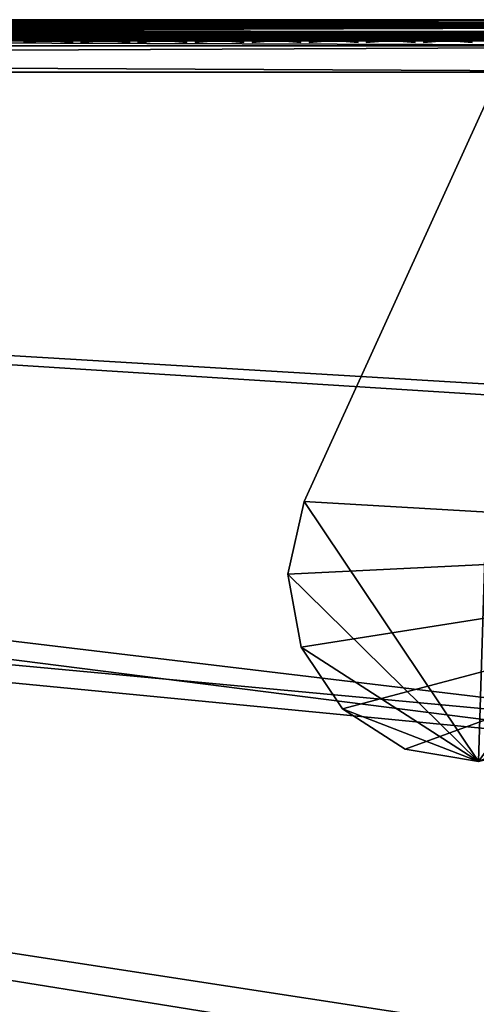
# Model space of a CAD drawing. Header units: inches. Extents: x -6.6 to 28, y -34.7 to 0.
# Tile 62 of 87: x 23.1 to 25.3, y -4.7 to 0. Entities that reach past the tile are written whole.
import ezdxf

# ---------------------------------------------------------------- set-up
doc = ezdxf.new("R2010")
doc.units = ezdxf.units.IN
doc.header["$LTSCALE"] = 0.03937
doc.header["$MEASUREMENT"] = 0
for name, color, linetype in [('A-FURN-3-ST', 151, 'Continuous'), ('A-FURN-3-ST-LGHW', 32, 'Continuous'), ('A-FURN-3-ST-SEAM', 250, 'Continuous'), ('A-FURN-3-STITCH', 15, 'Continuous')]:
    doc.layers.add(name, color=color, linetype=linetype)

msp = doc.modelspace()

# ---------------------------------------------------------------- meshes
at = {"layer": 'A-FURN-3-ST'}
mesh = msp.add_polyface(dxfattribs=at)
corners = [(25.4519, -12.8555, 17.3055), (25.7576, -12.0646, 17.3055), (25.6619, -12.029, 17.5024), (25.3571, -12.8175, 17.5024), (25.528, -11.9791, 17.6781), (25.2245, -12.7644, 17.6781), (25.3632, -11.9178, 17.8209), (25.0613, -12.699, 17.8209), (25.1786, -11.849, 17.9228), (24.8785, -12.6257, 17.9228), (24.9868, -11.7776, 17.9817), (24.6885, -12.5496, 17.9817), (24.9001, -11.4336, 18), (25.2647, -11.0027, 17.9817), (25.4185, -9.8873, 18), (25.5222, -10.2256, 17.9817), (25.7595, -9.4471, 17.9817), (25.7173, -10.2876, 17.9228), (25.9559, -9.5044, 17.9228), (25.9457, -11.2375, 17.5024), (25.8106, -11.1909, 17.6781), (25.6444, -11.1336, 17.8209), (25.4582, -11.0694, 17.9228), (25.4785, -12.997, 16.9008), (26.0555, -11.4685, 16.9008), (25.8128, -12.0852, 17.1009), (25.8612, -8.3176, 18), (24.3071, -12.9529, 18), (25.9049, -10.3473, 17.8209), (25.4887, -12.8702, 5.2891), (25.4361, -12.8491, 5.1956), (25.7416, -12.0587, 5.1956), (25.7947, -12.0784, 5.2891), (25.3676, -12.8216, 5.1182), (25.6724, -12.0329, 5.1182), (25.2269, -12.7653, 5.0303), (25.5304, -11.98, 5.0303), (25.813, -11.1917, 5.0303), (25.9563, -11.2412, 5.1182), (25.0228, -12.8135, 5), (25.5916, -11.3069, 5), (26.0638, -11.4714, 5.5004), (25.4866, -13.0002, 5.5004), (25.8276, -12.0907, 5.3932), (22.8998, -17.1495, 5), (-0.4975, -3.6411, 5), (23.6754, -15.7381, 5), (-0.1646, -3.0096, 5), (24.3836, -14.2917, 5), (0.1037, -2.348, 5), (26.0888, -9.7751, 5), (0.3045, -1.663, 5), (26.5132, -8.2215, 5), (26.8639, -6.6497, 5), (0.4359, -0.9613, 5), (27.1401, -5.0631, 5), (27.3412, -3.4653, 5), (0.4965, -0.25, 5), (27.4668, -1.8597, 5), (27.5166, -0.25, 5), (27.5166, -0.125, 5.0335), (0.4965, -0.125, 5.0335), (27.5166, -0.0335, 5.125), (0.4965, -0.0335, 5.125), (27.5166, 0, 5.25), (26.9078, 0, 17.75), (1.0969, 0, 17.75), (26.9078, -0.0335, 17.875), (1.0969, -0.0335, 17.875), (26.9078, -0.125, 17.9665), (1.0969, -0.125, 17.9665), (26.9078, -0.25, 18), (1.0969, -0.25, 18), (0.4965, 0, 5.25), (27.7666, 0, 5.5002), (0.2464, 0, 5.5), (27.7578, 0, 16.9007), (0.2464, 0, 16.9), (0.0221, -3.9411, 18), (22.0958, -17.3131, 18), (22.9033, -15.8961, 18), (0.3836, -3.2537, 18), (23.641, -14.4416, 18), (0.6744, -2.5335, 18), (0.8916, -1.7878, 18), (26.227, -6.7283, 18), (1.0329, -1.024, 18), (26.5152, -5.1231, 18), (26.725, -3.5057, 18), (26.856, -1.8801, 18)]
mesh.append_faces([[corners[k] for k in face] for face in [(0, 1, 2, 3), (3, 2, 4, 5), (5, 4, 6, 7), (7, 6, 8, 9), (9, 8, 10, 11), (11, 10, 12), (12, 10, 13), (12, 13, 14), (14, 13, 15), (14, 15, 16), (16, 15, 17, 18), (2, 19, 20, 4), (4, 20, 21, 6), (6, 21, 22, 8), (8, 22, 13, 10), (23, 24, 25), (16, 26, 14), (12, 27, 11), (22, 21, 28, 17), (17, 15, 13, 22), (29, 30, 31, 32), (30, 33, 34, 31), (33, 35, 36, 34), (34, 36, 37, 38), (39, 40, 36), (36, 40, 37), (41, 42, 43), (44, 45, 46), (46, 47, 48), (48, 47, 39), (39, 49, 40), (40, 49, 50), (50, 51, 52), (52, 51, 53), (53, 54, 55), (55, 54, 56), (56, 57, 58), (58, 57, 59), (59, 57, 60), (60, 61, 62), (62, 63, 64), (65, 66, 67), (67, 68, 69), (69, 68, 70), (69, 70, 71), (71, 70, 72), (73, 74, 64), (75, 76, 74), (77, 65, 76), (78, 79, 80), (81, 80, 82), (81, 82, 27), (83, 27, 12), (83, 12, 14), (84, 14, 26), (84, 26, 85), (86, 85, 87), (86, 87, 88), (72, 88, 89), (72, 89, 71)]])
mesh = msp.add_polyface(dxfattribs=at)
corners = [(27.5166, -0.0335, 5.125), (0.4965, -0.125, 5.0335), (0.4965, -0.0335, 5.125), (27.5166, 0, 5.25), (0.4965, 0, 5.25), (0.4008, 0, 5.269), (0.4239, -0.0062, 5.2034), (0.3953, -0.0725, 5.0862), (0.389, -0.1031, 5.0607), (0.3807, -0.1718, 5.0265), (0.3197, 0, 5.3232), (0.2469, -0.006, 5.3254), (0.2655, 0, 5.4043), (0.3556, -0.0061, 5.2295), (0.2955, -0.0061, 5.2709), (0.3001, -0.0718, 5.1228), (0.288, -0.1021, 5.0995), (0.1992, -0.1012, 5.161), (0.2164, -0.0711, 5.1807), (0.2234, -0.1005, 17.4836), (0.1937, -0.1677, 17.5035), (0.3285, -0.1686, 17.6683), (0.3537, -0.1011, 17.6432), (0.4931, -0.1697, 17.8036), (0.5128, -0.1017, 17.7741), (0.8916, -0.1033, 17.9322), (0.8847, -0.1721, 17.9667), (1.0969, -0.125, 17.9665), (0.8967, -0.0727, 17.9065), (1.0969, -0.0335, 17.875), (0.9202, -0.0062, 17.788), (1.0969, 0, 17.75), (0.931, 0, 17.7337), (0.7504, -0.0062, 17.7362), (0.7715, 0, 17.6853), (0.5941, -0.0061, 17.6524), (0.6245, 0, 17.6067), (0.4569, -0.0061, 17.5398), (0.4956, 0, 17.5011), (0.3445, -0.006, 17.4026), (0.3899, 0, 17.3723), (0.2609, -0.006, 17.2462), (0.3112, 0, 17.2253), (0.2095, -0.006, 17.0765), (0.2627, 0, 17.0659), (0.2451, -0.0706, 17.4691), (0.3722, -0.071, 17.6246), (0.5273, -0.0715, 17.7523), (0.6943, -0.1025, 17.8718), (0.7044, -0.0721, 17.8476), (0.1506, -0.0703, 17.2919), (26.9078, -0.0335, 17.875), (0.2464, 0, 5.5), (0.2464, 0, 16.9), (27.7578, 0, 16.9007), (27.7666, 0, 5.5002), (26.9078, 0, 17.75)]
mesh.append_faces([[corners[k] for k in face] for face in [(0, 1, 2), (3, 2, 4), (5, 4, 6), (6, 4, 2), (6, 2, 7), (7, 2, 1), (7, 1, 8), (8, 1, 9), (10, 11, 12), (5, 13, 10), (10, 13, 14), (10, 14, 11), (13, 5, 6), (13, 6, 7, 15), (15, 7, 8, 16), (15, 16, 17, 18), (18, 14, 13, 15), (19, 20, 21, 22), (22, 21, 23, 24), (25, 26, 27), (25, 27, 28), (28, 27, 29), (28, 29, 30), (30, 29, 31), (30, 31, 32), (30, 32, 33), (33, 32, 34), (33, 34, 35), (35, 34, 36), (35, 36, 37), (37, 36, 38), (37, 38, 39), (39, 38, 40), (39, 40, 41), (41, 40, 42), (41, 42, 43), (43, 42, 44), (45, 19, 22, 46), (46, 22, 24, 47), (47, 24, 48, 49), (49, 48, 25, 28), (41, 50, 45, 39), (39, 45, 46, 37), (37, 46, 47, 35), (35, 47, 49, 33), (33, 49, 28, 30), (51, 31, 29), (5, 10, 4), (4, 10, 12), (4, 12, 52), (53, 54, 52), (52, 55, 4), (44, 31, 53), (53, 31, 56), (44, 42, 31), (31, 42, 40), (31, 40, 38), (38, 36, 31), (31, 36, 34), (31, 34, 32)]])
mesh = msp.add_polyface(dxfattribs=at)
corners = [(16.9377, -24.7138, 5), (-1.8485, -5.2936, 5), (-1.3437, -4.7888, 5), (20.1867, -21.1428, 5), (-0.8919, -4.2361, 5), (22.0586, -18.5228, 5), (-0.4975, -3.6411, 5), (23.6754, -15.7381, 5), (-0.1646, -3.0096, 5), (25.0228, -12.8135, 5), (0.1037, -2.348, 5), (26.0888, -9.7751, 5), (0.3045, -1.663, 5), (26.8639, -6.6497, 5), (0.4359, -0.9613, 5), (27.3412, -3.4653, 5), (0.4965, -0.25, 5), (27.5166, -0.125, 5.0335), (0.4965, -0.125, 5.0335), (0.389, -0.1031, 5.0607), (0.3807, -0.1718, 5.0265), (0.2717, -0.1702, 5.0681), (0.288, -0.1021, 5.0995), (0.3053, -0.2466, 5.0381), (0.5128, -0.1017, 17.7741), (0.4931, -0.1697, 17.8036), (0.6808, -0.1709, 17.9044), (0.6943, -0.1025, 17.8718), (0.8847, -0.1721, 17.9667), (0.8916, -0.1033, 17.9322), (1.0969, -0.125, 17.9665), (1.0969, -0.25, 18), (0.8823, -0.2484, 17.9789), (0.6759, -0.2468, 17.9162), (0.4858, -0.2452, 17.8146), (0.3189, -0.2438, 17.6779), (0.3285, -0.1686, 17.6683), (0.1822, -0.2426, 17.5112), (0.3202, -2.9009, 17.9816), (0.3836, -3.2537, 18), (0.6744, -2.5335, 18), (0.5622, -2.2337, 17.9816), (0.8916, -1.7878, 18), (0.737, -1.5626, 17.9816), (1.0329, -1.024, 18), (0.8473, -0.8965, 17.9816), (0.644, -0.8722, 17.9228), (0.4483, -0.8487, 17.8207), (0.2737, -0.8278, 17.6778), (0.1313, -2.8221, 17.9228), (0.3666, -2.1731, 17.9228), (0.5367, -1.5202, 17.9228), (0.1785, -2.1147, 17.8207), (0.344, -1.4793, 17.8207), (0.1719, -1.4429, 17.6778), (0.2655, -0.844, 5.0351), (0.1766, -0.8332, 5.0815), (0.3578, -0.8553, 5.0083), (0.2537, -1.4758, 5.0083), (0.1627, -1.4563, 5.0351), (-1.4471, -5.7395, 18), (17.0833, -23.7206, 18), (-0.8979, -5.1903, 18), (19.2743, -21.3055, 18), (-0.4065, -4.5888, 18), (21.2204, -18.6891, 18), (0.0221, -3.9411, 18), (22.9033, -15.8961, 18), (24.3071, -12.9529, 18), (25.4185, -9.8873, 18), (26.227, -6.7283, 18), (26.725, -3.5057, 18)]
mesh.append_faces([[corners[k] for k in face] for face in [(0, 1, 2), (3, 2, 4), (5, 4, 6), (7, 6, 8), (9, 8, 10), (11, 10, 12), (13, 12, 14), (15, 14, 16), (17, 16, 18), (19, 20, 21, 22), (18, 16, 20), (20, 16, 23), (20, 23, 21), (24, 25, 26, 27), (27, 26, 28, 29), (30, 28, 31), (31, 28, 32), (32, 28, 33), (33, 28, 26), (33, 26, 34), (34, 26, 25), (34, 25, 35), (35, 25, 36), (35, 36, 37), (38, 39, 40), (38, 40, 41), (41, 40, 42), (41, 42, 43), (43, 42, 44), (43, 44, 45), (45, 44, 31), (45, 31, 32), (45, 32, 46), (46, 32, 33), (46, 33, 47), (47, 33, 34), (47, 34, 48), (48, 34, 35), (48, 35, 37), (49, 38, 41, 50), (50, 41, 43, 51), (51, 43, 45, 46), (52, 50, 51, 53), (53, 51, 46, 47), (54, 53, 47, 48), (55, 56, 23), (55, 23, 57), (57, 23, 16), (57, 16, 14), (57, 14, 58), (58, 14, 12), (58, 59, 55, 57), (60, 61, 62), (62, 63, 64), (64, 65, 66), (66, 67, 39), (39, 68, 40), (40, 69, 42), (42, 70, 44), (44, 71, 31)]])
at = {"layer": 'A-FURN-3-ST-LGHW'}
mesh = msp.add_polyface(dxfattribs=at)
corners = [(27.6859, -2.4778, 5), (25.3155, -3.5298, 5), (25.6588, -3.4453, 5), (24.9666, -3.4716, 5), (24.6694, -3.2799, 5), (24.4725, -2.9862, 5), (24.408, -2.6385, 5), (24.4864, -2.2936, 5), (25.4175, -0.2495, 5), (27.6659, -0.2294, 5), (25.6588, -3.4453, 4.7502), (25.3155, -3.5298, 4.7502), (24.9666, -3.4715, 4.7502), (24.6694, -3.2799, 4.7502), (24.4725, -2.9862, 4.7502), (24.408, -2.6385, 4.7502), (24.4864, -2.2936, 4.7502), (27.6859, -2.4778, 4.7502), (27.6659, -0.2294, 4.7502), (25.4175, -0.2495, 4.7502)]
mesh.append_faces([[corners[k] for k in face] for face in [(1, 10, 2), (1, 11, 10), (3, 11, 1), (3, 12, 11), (4, 12, 3), (4, 13, 12), (5, 13, 4), (5, 14, 13), (6, 14, 5), (6, 15, 14), (16, 6, 7), (16, 15, 6), (19, 7, 8), (19, 16, 7), (0, 10, 17), (0, 2, 10)]])
mesh.append_faces([[corners[k] for k in face] for face in [(0, 1, 2), (11, 17, 10), (18, 8, 9), (17, 9, 0)]], dxfattribs={"vtx0": -1})
mesh.append_faces([[corners[k] for k in face] for face in [(0, 3, 1), (0, 4, 3), (0, 5, 4), (0, 6, 5), (0, 7, 6), (0, 8, 7), (11, 18, 17), (11, 19, 18), (11, 16, 19), (11, 15, 16), (11, 14, 15), (11, 13, 14)]], dxfattribs={"vtx0": -1, "vtx2": -1})
mesh.append_faces([[corners[k] for k in face] for face in [(0, 9, 8), (11, 12, 13), (18, 19, 8), (17, 18, 9)]], dxfattribs={"vtx2": -1})
at = {"layer": 'A-FURN-3-ST-SEAM'}
mesh = msp.add_polyface(dxfattribs=at)
corners = [(11.828, -0.1, 17.9), (11.828, -0.0962, 17.9191), (8.2512, -0.1, 17.9), (11.828, -0.0854, 17.9354), (8.2512, -0.0929, 17.9255), (11.828, 0, 17.9), (8.2512, -0.0003, 17.9045), (11.828, -0.0038, 17.9192), (8.2512, -0.0051, 17.9217), (11.828, -0.0147, 17.9354), (8.2512, -0.0155, 17.9362), (11.828, -0.0309, 17.9462), (8.2512, -0.0304, 17.9459), (11.828, -0.05, 17.95), (8.2512, -0.0655, 17.9472), (11.828, -0.0691, 17.9462), (8.2512, -0.0812, 17.939), (8.2512, -0.0228, 17.8588), (11.828, -0.0146, 17.8647), (11.828, -0.0308, 17.8538), (8.2512, -0.039, 17.8515), (11.828, -0.05, 17.85), (8.2512, -0.0567, 17.8505), (11.828, -0.0691, 17.8538), (8.2512, -0.0734, 17.8563), (11.828, -0.0853, 17.8646), (8.2512, -0.0872, 17.8675), (11.828, -0.0962, 17.8809), (8.2512, -0.0965, 17.8826), (16.1882, -0.1, 17.9), (16.1882, -0.0962, 17.9191), (16.1882, -0.0854, 17.9354), (16.1882, -0.0691, 17.9462), (16.1882, -0.05, 17.95), (16.1882, -0.0309, 17.9462), (16.1882, -0.0147, 17.9354), (16.1882, -0.0038, 17.9192), (16.1882, 0, 17.9), (16.1882, -0.0038, 17.8809), (11.828, -0.0038, 17.8809), (16.1882, -0.0146, 17.8647), (16.1882, -0.0308, 17.8538), (16.1882, -0.05, 17.85), (16.1882, -0.0691, 17.8538), (16.1882, -0.0853, 17.8646), (16.1882, -0.0962, 17.8809), (26.912, -0.0965, 17.8826), (26.912, -0.0872, 17.8675), (26.912, -0.0734, 17.8563), (26.912, -0.0567, 17.8505), (26.912, -0.039, 17.8515), (26.912, -0.0228, 17.8588), (26.912, -0.0019, 17.8868), (26.912, -0.0003, 17.9045), (26.912, -0.0051, 17.9217), (26.912, -0.0155, 17.9362), (26.912, -0.0304, 17.9459), (26.912, -0.0655, 17.9472), (26.912, -0.0812, 17.939), (26.912, -0.0929, 17.9255)]
mesh.append_faces([[corners[k] for k in face] for face in [(0, 1, 2), (1, 3, 4), (5, 6, 7), (7, 8, 9), (9, 10, 11), (11, 12, 13), (13, 14, 15), (15, 16, 3), (17, 18, 19), (20, 19, 21), (22, 21, 23), (24, 23, 25), (26, 25, 27), (28, 27, 0), (29, 30, 0), (0, 30, 1), (1, 30, 31), (1, 31, 3), (3, 31, 32), (3, 32, 15), (15, 32, 33), (15, 33, 13), (13, 33, 34), (13, 34, 11), (11, 34, 35), (11, 35, 9), (9, 35, 36), (9, 36, 7), (7, 36, 37), (7, 37, 5), (5, 37, 38), (5, 38, 39), (39, 38, 40), (39, 40, 18), (18, 40, 41), (18, 41, 19), (19, 41, 42), (19, 42, 21), (21, 42, 43), (21, 43, 23), (23, 43, 44), (23, 44, 25), (25, 44, 45), (25, 45, 27), (27, 45, 29), (27, 29, 0), (46, 29, 45), (47, 45, 44), (48, 44, 43), (49, 43, 42), (50, 42, 41), (51, 41, 40), (52, 40, 38), (52, 38, 37), (53, 37, 36), (54, 36, 35), (55, 35, 34), (56, 34, 33), (57, 33, 32), (58, 32, 31), (59, 31, 30)]])
mesh = msp.add_polyface(dxfattribs=at)
corners = [(26.912, -0.1, 17.9), (16.1882, -0.1, 17.9), (26.912, -0.0965, 17.8826), (16.1882, -0.0962, 17.8809), (26.912, -0.0872, 17.8675), (16.1882, -0.0853, 17.8646), (26.912, -0.0734, 17.8563), (16.1882, -0.0691, 17.8538), (26.912, -0.0567, 17.8505), (16.1882, -0.05, 17.85), (26.912, -0.039, 17.8515), (16.1882, -0.0308, 17.8538), (26.912, -0.0228, 17.8588), (16.1882, -0.0146, 17.8647), (26.912, -0.0019, 17.8868), (16.1882, 0, 17.9), (26.912, -0.0003, 17.9045), (16.1882, -0.0038, 17.9192), (26.912, -0.0051, 17.9217), (16.1882, -0.0147, 17.9354), (26.912, -0.0155, 17.9362), (16.1882, -0.0309, 17.9462), (26.912, -0.0304, 17.9459), (16.1882, -0.05, 17.95), (26.912, -0.0655, 17.9472), (16.1882, -0.0691, 17.9462), (26.912, -0.0812, 17.939), (16.1882, -0.0854, 17.9354), (26.912, -0.0929, 17.9255), (16.1882, -0.0962, 17.9191), (27.0988, -0.0929, 17.9082), (27.094, -0.1, 17.8831), (27.2893, -0.0929, 17.8536), (27.2799, -0.1, 17.8298), (27.4728, -0.0929, 17.7582), (27.2973, -0.0655, 17.8737), (27.2968, -0.0304, 17.8725), (27.1025, -0.0304, 17.9282), (27.1028, -0.0655, 17.9294), (27.2932, -0.0155, 17.8635), (27.1008, -0.0155, 17.9187), (27.4787, -0.0155, 17.7671), (27.4707, -0.0051, 17.755), (27.2879, -0.0051, 17.85), (27.0981, -0.0051, 17.9044), (27.4517, -0.0019, 17.7258), (27.4363, -0.0228, 17.7024), (27.2648, -0.0228, 17.7915), (27.2751, -0.0019, 17.8176), (27.0867, -0.0228, 17.8426), (27.0918, -0.0019, 17.8701), (27.4323, -0.039, 17.6962), (27.2621, -0.039, 17.7847), (27.0853, -0.039, 17.8354), (27.4318, -0.0567, 17.6954), (27.2617, -0.0567, 17.7838), (27.0852, -0.0567, 17.8344), (27.4411, -0.0872, 17.7097), (27.4494, -0.0965, 17.7223), (27.2735, -0.0965, 17.8137), (27.268, -0.0872, 17.7996), (27.091, -0.0965, 17.866), (27.0883, -0.0872, 17.8512), (27.4588, -0.1, 17.7369), (27.1013, -0.0812, 17.9214), (27.2943, -0.0812, 17.8661), (27.4802, -0.0812, 17.7695), (27.095, -0.0003, 17.8875), (27.0862, -0.0734, 17.8401), (27.2816, -0.0003, 17.834), (27.4613, -0.0003, 17.7406), (27.2638, -0.0734, 17.7891), (27.4349, -0.0734, 17.7002)]
mesh.append_faces([[corners[k] for k in face] for face in [(0, 1, 2), (2, 3, 4), (4, 5, 6), (6, 7, 8), (8, 9, 10), (10, 11, 12), (12, 13, 14), (14, 15, 16), (16, 17, 18), (18, 19, 20), (20, 21, 22), (22, 23, 24), (24, 25, 26), (26, 27, 28), (28, 29, 0), (0, 29, 1), (28, 0, 30), (30, 0, 31), (30, 31, 32), (32, 31, 33), (32, 33, 34), (35, 36, 37, 38), (38, 37, 22, 24), (36, 39, 40, 37), (37, 40, 20, 22), (41, 42, 43, 39), (39, 43, 44, 40), (40, 44, 18, 20), (45, 46, 47, 48), (48, 47, 49, 50), (50, 49, 12, 14), (46, 51, 52, 47), (47, 52, 53, 49), (49, 53, 10, 12), (51, 54, 55, 52), (52, 55, 56, 53), (53, 56, 8, 10), (57, 58, 59, 60), (60, 59, 61, 62), (62, 61, 2, 4), (59, 63, 33), (59, 33, 61), (61, 33, 31), (61, 31, 2), (2, 31, 0), (26, 28, 30, 64), (64, 30, 32, 65), (65, 32, 34, 66), (38, 24, 26, 64), (50, 14, 16, 67), (67, 16, 18, 44), (62, 4, 6, 68), (68, 6, 8, 56), (38, 64, 65, 35), (67, 44, 43, 69), (69, 43, 42, 70), (50, 67, 69, 48), (48, 69, 70, 45), (68, 56, 55, 71), (71, 55, 54, 72), (62, 68, 71, 60), (60, 71, 72, 57)]])
at = {"layer": 'A-FURN-3-STITCH'}
mesh = msp.add_polymesh((7, 4), dxfattribs=at)
for k, corner in enumerate([(23.1526, -0.1007, 17.9499), (23.1526, -0.1028, 17.9514), (23.1527, -0.1071, 17.9543), (23.1527, -0.1093, 17.9558), (23.1911, -0.0964, 17.9556), (23.1912, -0.096, 17.9608), (23.1912, -0.1003, 17.9637), (23.1912, -0.105, 17.9615), (23.23, -0.0938, 17.9588), (23.23, -0.0934, 17.964), (23.2301, -0.0977, 17.9669), (23.2301, -0.1024, 17.9646), (23.269, -0.0929, 17.9594), (23.2691, -0.0926, 17.9646), (23.2692, -0.0969, 17.9675), (23.2691, -0.1016, 17.9652), (23.3081, -0.0938, 17.9575), (23.3082, -0.0934, 17.9627), (23.3082, -0.0977, 17.9656), (23.3082, -0.1024, 17.9633), (23.3469, -0.0964, 17.953), (23.3469, -0.096, 17.9582), (23.347, -0.1003, 17.9611), (23.347, -0.105, 17.9589), (23.3851, -0.1007, 17.9461), (23.3851, -0.1028, 17.9476), (23.3852, -0.1071, 17.9505), (23.3852, -0.1093, 17.9519)]):
    mesh.set_mesh_vertex(divmod(k, 4), corner)
mesh = msp.add_polymesh((7, 4), dxfattribs=at)
for k, corner in enumerate([(23.4242, -0.1007, 17.9499), (23.4242, -0.1028, 17.9514), (23.4242, -0.1071, 17.9543), (23.4242, -0.1093, 17.9558), (23.4626, -0.0964, 17.9556), (23.4627, -0.096, 17.9608), (23.4627, -0.1003, 17.9637), (23.4627, -0.105, 17.9615), (23.5015, -0.0938, 17.9588), (23.5016, -0.0934, 17.964), (23.5016, -0.0977, 17.9669), (23.5016, -0.1024, 17.9646), (23.5406, -0.0929, 17.9594), (23.5407, -0.0926, 17.9646), (23.5407, -0.0969, 17.9675), (23.5407, -0.1016, 17.9652), (23.5796, -0.0938, 17.9575), (23.5797, -0.0934, 17.9627), (23.5798, -0.0977, 17.9656), (23.5797, -0.1024, 17.9633), (23.6184, -0.0964, 17.953), (23.6185, -0.096, 17.9582), (23.6185, -0.1003, 17.9611), (23.6185, -0.105, 17.9589), (23.6566, -0.1007, 17.9461), (23.6566, -0.1028, 17.9476), (23.6567, -0.1071, 17.9505), (23.6567, -0.1093, 17.9519)]):
    mesh.set_mesh_vertex(divmod(k, 4), corner)
mesh = msp.add_polymesh((7, 4), dxfattribs=at)
for k, corner in enumerate([(23.6957, -0.1007, 17.9499), (23.6957, -0.1028, 17.9514), (23.6958, -0.1071, 17.9543), (23.6958, -0.1093, 17.9558), (23.7341, -0.0964, 17.9556), (23.7342, -0.096, 17.9608), (23.7343, -0.1003, 17.9637), (23.7342, -0.105, 17.9615), (23.773, -0.0938, 17.9588), (23.7731, -0.0934, 17.964), (23.7732, -0.0977, 17.9669), (23.7731, -0.1024, 17.9646), (23.8121, -0.0929, 17.9594), (23.8122, -0.0926, 17.9646), (23.8122, -0.0969, 17.9675), (23.8122, -0.1016, 17.9652), (23.8512, -0.0938, 17.9575), (23.8512, -0.0934, 17.9627), (23.8513, -0.0977, 17.9656), (23.8512, -0.1024, 17.9633), (23.8899, -0.0964, 17.953), (23.89, -0.096, 17.9582), (23.89, -0.1003, 17.9611), (23.89, -0.105, 17.9589), (23.9282, -0.1007, 17.9461), (23.9282, -0.1028, 17.9476), (23.9282, -0.1071, 17.9505), (23.9283, -0.1093, 17.9519)]):
    mesh.set_mesh_vertex(divmod(k, 4), corner)
mesh = msp.add_polymesh((7, 4), dxfattribs=at)
for k, corner in enumerate([(23.9672, -0.1007, 17.9499), (23.9672, -0.1028, 17.9514), (23.9673, -0.1071, 17.9543), (23.9673, -0.1093, 17.9558), (24.0057, -0.0964, 17.9556), (24.0057, -0.096, 17.9608), (24.0058, -0.1003, 17.9637), (24.0058, -0.105, 17.9615), (24.0445, -0.0938, 17.9588), (24.0446, -0.0934, 17.964), (24.0447, -0.0977, 17.9669), (24.0446, -0.1024, 17.9646), (24.0836, -0.0929, 17.9594), (24.0837, -0.0926, 17.9646), (24.0838, -0.0969, 17.9675), (24.0837, -0.1016, 17.9652), (24.1227, -0.0938, 17.9575), (24.1228, -0.0934, 17.9627), (24.1228, -0.0977, 17.9656), (24.1228, -0.1024, 17.9633), (24.1614, -0.0964, 17.953), (24.1615, -0.096, 17.9582), (24.1616, -0.1003, 17.9611), (24.1615, -0.105, 17.9589), (24.1997, -0.1007, 17.9461), (24.1997, -0.1028, 17.9476), (24.1998, -0.1071, 17.9505), (24.1998, -0.1093, 17.9519)]):
    mesh.set_mesh_vertex(divmod(k, 4), corner)
mesh = msp.add_polymesh((7, 4), dxfattribs=at)
for k, corner in enumerate([(24.2387, -0.1007, 17.9499), (24.2388, -0.1028, 17.9514), (24.2388, -0.1071, 17.9543), (24.2388, -0.1093, 17.9558), (24.2772, -0.0964, 17.9556), (24.2773, -0.096, 17.9608), (24.2773, -0.1003, 17.9637), (24.2773, -0.105, 17.9615), (24.3161, -0.0938, 17.9588), (24.3162, -0.0934, 17.964), (24.3162, -0.0977, 17.9669), (24.3162, -0.1024, 17.9646), (24.3552, -0.0929, 17.9594), (24.3553, -0.0926, 17.9646), (24.3553, -0.0969, 17.9675), (24.3553, -0.1016, 17.9652), (24.3942, -0.0938, 17.9575), (24.3943, -0.0934, 17.9627), (24.3943, -0.0977, 17.9656), (24.3943, -0.1024, 17.9633), (24.433, -0.0964, 17.953), (24.4331, -0.096, 17.9582), (24.4331, -0.1003, 17.9611), (24.4331, -0.105, 17.9589), (24.4712, -0.1007, 17.9461), (24.4712, -0.1028, 17.9476), (24.4713, -0.1071, 17.9505), (24.4713, -0.1093, 17.9519)]):
    mesh.set_mesh_vertex(divmod(k, 4), corner)
mesh = msp.add_polymesh((7, 4), dxfattribs=at)
for k, corner in enumerate([(24.5103, -0.1007, 17.9499), (24.5103, -0.1028, 17.9514), (24.5103, -0.1071, 17.9543), (24.5104, -0.1093, 17.9558), (24.5487, -0.0964, 17.9556), (24.5488, -0.096, 17.9608), (24.5489, -0.1003, 17.9637), (24.5488, -0.105, 17.9615), (24.5876, -0.0938, 17.9588), (24.5877, -0.0934, 17.964), (24.5877, -0.0977, 17.9669), (24.5877, -0.1024, 17.9646), (24.6267, -0.0929, 17.9594), (24.6268, -0.0926, 17.9646), (24.6268, -0.0969, 17.9675), (24.6268, -0.1016, 17.9652), (24.6657, -0.0938, 17.9575), (24.6658, -0.0934, 17.9627), (24.6659, -0.0977, 17.9656), (24.6658, -0.1024, 17.9633), (24.7045, -0.0964, 17.953), (24.7046, -0.096, 17.9582), (24.7046, -0.1003, 17.9611), (24.7046, -0.105, 17.9589), (24.7427, -0.1007, 17.9461), (24.7428, -0.1028, 17.9476), (24.7428, -0.1071, 17.9505), (24.7428, -0.1093, 17.9519)]):
    mesh.set_mesh_vertex(divmod(k, 4), corner)
mesh = msp.add_polymesh((7, 4), dxfattribs=at)
for k, corner in enumerate([(24.7818, -0.1007, 17.9499), (24.7818, -0.1028, 17.9514), (24.7819, -0.1071, 17.9543), (24.7819, -0.1093, 17.9558), (24.8202, -0.0964, 17.9556), (24.8203, -0.096, 17.9608), (24.8204, -0.1003, 17.9637), (24.8203, -0.105, 17.9615), (24.8591, -0.0938, 17.9588), (24.8592, -0.0934, 17.964), (24.8593, -0.0977, 17.9669), (24.8592, -0.1024, 17.9646), (24.8982, -0.0929, 17.9594), (24.8983, -0.0926, 17.9646), (24.8984, -0.0969, 17.9675), (24.8983, -0.1016, 17.9652), (24.9373, -0.0938, 17.9575), (24.9374, -0.0934, 17.9627), (24.9374, -0.0977, 17.9656), (24.9374, -0.1024, 17.9633), (24.976, -0.0964, 17.953), (24.9761, -0.096, 17.9582), (24.9762, -0.1003, 17.9611), (24.9761, -0.105, 17.9589), (25.0143, -0.1007, 17.9461), (25.0143, -0.1028, 17.9476), (25.0143, -0.1071, 17.9505), (25.0144, -0.1093, 17.9519)]):
    mesh.set_mesh_vertex(divmod(k, 4), corner)
mesh = msp.add_polymesh((7, 4), dxfattribs=at)
for k, corner in enumerate([(25.0533, -0.1007, 17.9499), (25.0534, -0.1028, 17.9514), (25.0534, -0.1071, 17.9543), (25.0534, -0.1093, 17.9558), (25.0918, -0.0964, 17.9556), (25.0919, -0.096, 17.9608), (25.0919, -0.1003, 17.9637), (25.0919, -0.105, 17.9615), (25.1307, -0.0938, 17.9588), (25.1308, -0.0934, 17.964), (25.1308, -0.0977, 17.9669), (25.1308, -0.1024, 17.9646), (25.1698, -0.0929, 17.9594), (25.1698, -0.0926, 17.9646), (25.1699, -0.0969, 17.9675), (25.1699, -0.1016, 17.9652), (25.2088, -0.0938, 17.9575), (25.2089, -0.0934, 17.9627), (25.2089, -0.0977, 17.9656), (25.2089, -0.1024, 17.9633), (25.2476, -0.0964, 17.953), (25.2476, -0.096, 17.9582), (25.2477, -0.1003, 17.9611), (25.2477, -0.105, 17.9589), (25.2858, -0.1007, 17.9461), (25.2858, -0.1028, 17.9476), (25.2859, -0.1071, 17.9505), (25.2859, -0.1093, 17.9519)]):
    mesh.set_mesh_vertex(divmod(k, 4), corner)

doc.saveas('drawing.dxf')
